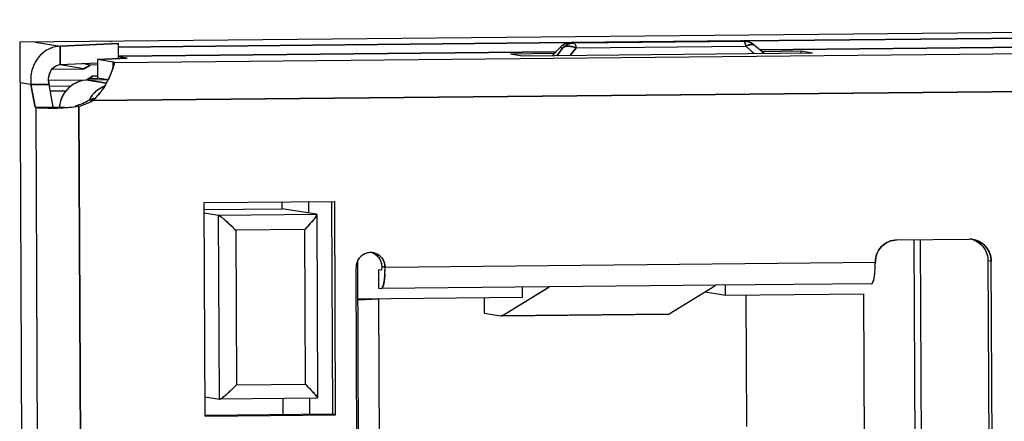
# Model space of a CAD drawing. Header units: millimetres. Extents: x 0 to 1750, y -1720 to 477.
# Tile 39 of 256: x 322.21 to 335.57, y -942.48 to -937.03. Entities that reach past the tile are written whole.
import ezdxf

# ---------------------------------------------------------------- set-up
doc = ezdxf.new("R2010")
doc.units = ezdxf.units.MM
doc.header["$LTSCALE"] = 92.51
for name, color, linetype in [('101305744_DXF_CONTINUOUS_LINE', 7, 'CONTINUOUS'), ('_101305744_1DXF_CONTINUOUS_LINE', 7, 'CONTINUOUS'), ('DE-11-072043DXF_CONTINUOUS_LINE', 7, 'CONTINUOUS'), ('MANIFOLD_SOLDXF_CONTINUOUS_LINE', 7, 'CONTINUOUS')]:
    doc.layers.add(name, color=color, linetype=linetype)

msp = doc.modelspace()

# ---------------------------------------------------------------- linework, layer by layer
at = {"layer": '101305744_DXF_CONTINUOUS_LINE'}
for p, q in [((344.159, -937.193), (332.036, -937.313)), ((322.423, -937.331), (322.763, -937.387)), ((322.763, -937.387), (323.554, -937.348)), ((323.429, -937.321), (323.427, -937.328)), ((323.461, -937.333), (323.459, -937.321)), ((323.495, -937.607), (352.244, -937.322)), ((329.697, -937.336), (323.554, -937.397)), ((323.555, -937.553), (323.554, -937.348)), ((332.001, -937.314), (329.697, -937.337)), ((329.733, -937.343), (329.697, -937.337)), ((332.037, -937.32), (329.733, -937.343)), ((332.001, -937.314), (332.037, -937.32)), ((332.072, -937.323), (332.036, -937.317)), ((332.053, -937.32), (332.037, -937.32)), ((332.047, -937.329), (332.05, -937.334)), ((332.075, -937.323), (332.072, -937.323)), ((332.129, -937.34), (332.104, -937.33)), ((332.152, -937.352), (332.129, -937.34)), ((332.254, -937.437), (343.947, -937.32)), ((322.764, -937.636), (322.763, -937.387)), ((323.554, -937.523), (329.484, -937.464)), ((329.461, -937.487), (328.873, -937.493)), ((329.034, -937.52), (328.873, -937.493)), ((332.969, -937.481), (329.034, -937.52)), ((329.544, -937.403), (329.434, -937.516)), ((329.498, -937.515), (329.58, -937.409)), ((329.544, -937.403), (329.58, -937.409)), ((329.76, -937.41), (329.681, -937.513)), ((329.76, -937.41), (332.065, -937.387)), ((332.181, -937.488), (332.065, -937.387)), ((332.312, -937.487), (332.182, -937.374)), ((332.182, -937.374), (332.183, -937.374)), ((332.808, -937.454), (332.281, -937.46)), ((332.969, -937.481), (332.808, -937.454)), ((332.808, -937.454), (332.808, -937.482)), ((322.764, -937.636), (323.27, -937.612)), ((323.169, -937.641), (323.057, -937.622)), ((323.67, -937.547), (323.268, -937.567)), ((323.483, -937.602), (323.268, -937.567)), ((323.268, -937.567), (323.269, -937.816)), ((323.483, -937.602), (323.483, -937.667)), ((323.494, -937.622), (323.495, -937.617)), ((323.495, -937.611), (323.495, -937.607)), ((323.495, -937.617), (323.495, -937.612)), ((323.67, -937.547), (323.555, -937.528)), ((322.653, -937.696), (323.085, -937.691)), ((323.085, -937.691), (322.764, -937.639)), ((323.169, -937.641), (323.085, -937.691)), ((323.268, -937.64), (323.169, -937.641)), ((322.366, -937.906), (322.215, -937.882)), ((322.366, -937.906), (322.612, -937.904)), ((322.605, -937.846), (323.125, -937.841)), ((322.667, -938.213), (322.612, -937.904)), ((323.125, -937.841), (323.21, -937.79)), ((323.413, -937.843), (323.141, -937.845)), ((323.141, -937.845), (323.39, -937.886)), ((323.154, -937.823), (323.269, -937.822)), ((352.335, -937.836), (323.201, -938.125)), ((323.21, -937.79), (323.269, -937.79)), ((323.269, -937.816), (323.415, -937.84)), ((322.421, -938.215), (322.366, -937.906)), ((322.903, -937.93), (322.612, -937.932)), ((322.839, -937.994), (322.628, -937.996)), ((323.201, -938.125), (323.156, -938.118)), ((322.421, -938.215), (322.667, -938.213)), ((322.421, -938.215), (322.436, -938.217)), ((322.511, -955.309), (322.436, -938.217)), ((322.682, -938.215), (322.667, -938.213)), ((322.673, -938.227), (322.681, -938.227)), ((322.972, -938.194), (323.017, -938.202)), ((323.017, -938.202), (323.092, -955.344)), ((324.715, -939.51), (326.486, -939.492)), ((325.774, -939.592), (325.773, -939.499)), ((326.136, -939.651), (326.135, -939.496)), ((326.441, -939.492), (326.454, -942.383)), ((326.499, -942.391), (326.486, -939.492)), ((324.728, -942.408), (324.715, -939.51)), ((324.715, -939.602), (325.774, -939.592)), ((326.239, -939.668), (325.774, -939.592)), ((324.716, -939.649), (324.911, -939.681)), ((324.911, -939.681), (326.239, -939.668)), ((324.922, -942.18), (324.911, -939.681)), ((326.242, -939.672), (326.253, -942.164)), ((326.079, -939.875), (325.144, -939.885)), ((325.144, -939.885), (325.153, -941.984)), ((326.088, -941.974), (326.079, -939.875)), ((334.113, -940.016), (335.095, -940.006)), ((334.344, -940.014), (334.402, -953.3)), ((334.492, -953.299), (334.434, -940.013)), ((326.813, -943.228), (326.8, -940.292)), ((335.347, -940.296), (335.392, -940.303)), ((335.347, -940.296), (335.402, -952.99)), ((335.447, -952.997), (335.392, -940.303)), ((326.788, -943.188), (326.775, -940.389)), ((327.115, -940.426), (327.08, -940.42)), ((327.08, -940.42), (327.081, -940.67)), ((327.124, -940.378), (327.169, -940.385)), ((327.169, -940.385), (333.82, -940.319)), ((327.081, -940.67), (327.116, -940.676)), ((327.116, -940.676), (327.118, -940.676)), ((329.391, -940.654), (327.118, -940.676)), ((328.763, -941.041), (329.396, -940.652)), ((329.035, -940.791), (329.034, -940.657)), ((331.659, -940.629), (329.396, -940.652)), ((331.025, -941.019), (331.643, -940.638)), ((331.652, -940.634), (331.659, -940.629)), ((333.769, -940.61), (331.654, -940.631)), ((331.789, -940.764), (331.789, -940.63)), ((326.802, -940.814), (329.035, -940.791)), ((326.802, -940.829), (327.084, -940.815)), ((327.096, -943.564), (327.084, -940.815)), ((328.513, -940.797), (328.514, -941.01)), ((331.513, -940.719), (331.789, -940.764)), ((331.789, -940.764), (333.659, -940.746)), ((332.075, -942.549), (332.067, -940.761)), ((333.659, -940.746), (333.71, -952.54)), ((328.514, -941.01), (328.738, -941.047)), ((328.744, -941.047), (331.006, -941.025)), ((328.763, -941.041), (331.025, -941.019)), ((325.153, -941.984), (326.088, -941.974)), ((324.727, -942.148), (324.922, -942.18)), ((324.923, -942.18), (324.922, -942.18)), ((326.251, -942.166), (324.923, -942.18)), ((325.786, -942.39), (325.785, -942.171)), ((326.148, -942.386), (326.147, -942.168)), ((326.454, -942.383), (324.728, -942.401)), ((324.728, -942.408), (326.499, -942.391)), ((326.499, -942.391), (326.454, -942.383))]:
    msp.add_line(p, q, dxfattribs=at)
for points in [[(332.104, -937.33), (332.079, -937.324), (332.075, -937.323)], [(332.182, -937.374), (332.173, -937.366), (332.152, -937.352)]]:
    msp.add_lwpolyline(points, dxfattribs=at)
for centre, radius, start, end in [((332.003, -937.52), 0.206, 85.2851, 90.5112), ((332.038, -937.53), 0.211, 80.7222, 85.9573), ((331.751, -937.441), 0.318, 12.1038, 14.2609), ((332.037, -937.535), 0.215, 74.9806, 80.0142), ((332.036, -937.539), 0.219, 65.1747, 74.9683), ((331.661, -937.46), 0.411, 10.2935, 12.118), ((322.773, -937.778), 0.142, 93.737, 102.503), ((323.463, -937.611), 0.032, 357.4109, 359.267), ((322.892, -937.839), 0.287, 186.9655, 193.045), ((323.511, -938.304), 0.403, 138.923, 150.8659), ((323.51, -938.304), 0.403, 132.8695, 138.9026), ((323.507, -938.301), 0.398, 126.8489, 132.8715), ((322.646, -937.499), 0.837, 316.1704, 321.083), ((323.505, -938.299), 0.396, 114.6486, 126.8234), ((322.598, -937.459), 0.9, 321.05, 323.5819), ((322.579, -937.445), 0.924, 323.5743, 324.5878), ((323.503, -938.295), 0.391, 110.6728, 114.631), ((322.763, -937.43), 0.792, 285.3327, 299.7721), ((322.808, -937.437), 0.792, 285.3327, 299.7721), ((323.512, -938.305), 0.405, 150.8779, 152.7447), ((322.826, -937.363), 0.824, 293.614, 298.6976), ((322.712, -937.562), 0.745, 310.9458, 316.1792), ((322.83, -926.714), 11.514, 269.263, 269.4582), ((323.157, -938.248), 0.408, 174.3547, 175.6172), ((335.098, -940.295), 0.289, 85.3564, 90.5597), ((335.098, -940.298), 0.292, 83.8955, 85.3622), ((335.098, -940.298), 0.292, 82.6353, 83.8957), ((335.098, -940.299), 0.292, 80.7342, 82.6353), ((335.053, -940.289), 0.29, 66.3984, 72.5205), ((326.977, -940.387), 0.201, 151.5774, 159.3224), ((326.978, -940.388), 0.203, 143.6963, 151.5789), ((326.976, -940.387), 0.2, 136.2704, 143.6981), ((326.973, -940.382), 0.195, 105.9422, 113.8797), ((326.973, -940.383), 0.196, 98.1963, 105.9443), ((326.973, -940.381), 0.194, 90.9641, 98.1971), ((326.973, -940.379), 0.192, 87.2632, 90.946), ((326.973, -940.381), 0.194, 80.7199, 87.2579), ((326.929, -940.373), 0.193, 67.4629, 73.8393), ((326.927, -940.375), 0.196, 52.1032, 67.3797), ((326.978, -940.388), 0.202, 173.3203, 180.2304), ((326.981, -940.388), 0.206, 166.565, 173.3301), ((326.979, -940.388), 0.203, 159.3551, 166.5755), ((325.536, -940.392), 1.633, 358.8352, 359.1719), ((325.516, -940.392), 1.653, 359.172, 0.2515), ((332.166, -940.326), 1.654, 359.3088, 0.2512), ((328.743, -941.015), 0.0324, 260.7174, 270.5411), ((328.743, -941.015), 0.0321, 270.586, 275.3781), ((328.743, -941.014), 0.0335, 275.4457, 284.9557), ((328.738, -941.001), 0.0471, 297.7885, 301.5813)]:
    msp.add_arc(centre, radius, start, end, dxfattribs=at)
for points, knots in [([(329.697, -937.337), (329.668, -937.337), (329.612, -937.35), (329.564, -937.382), (329.544, -937.403)], [0, 0, 0, 0, 0.498568, 1, 1, 1, 1]), ([(329.733, -937.343), (329.704, -937.343), (329.648, -937.355), (329.6, -937.388), (329.58, -937.409)], [0, 0, 0, 0, 0.498568, 1, 1, 1, 1]), ([(329.733, -937.343), (329.736, -937.343), (329.742, -937.35), (329.753, -937.372), (329.757, -937.393), (329.76, -937.41)], [0, 0, 0, 0, 0.125328, 0.330579, 1, 1, 1, 1]), ([(332.037, -937.32), (332.038, -937.32), (332.042, -937.322), (332.045, -937.326), (332.047, -937.329)], [0, 0, 0, 0, 0.195197, 1, 1, 1, 1]), ([(332.05, -937.334), (332.051, -937.336), (332.055, -937.345), (332.057, -937.355), (332.059, -937.362)], [0, 0, 0, 0, 0.21048, 1, 1, 1, 1]), ([(332.065, -937.387), (332.069, -937.384), (332.086, -937.375), (332.104, -937.368), (332.118, -937.365)], [0, 0, 0, 0, 0.271232, 1, 1, 1, 1]), ([(332.134, -937.362), (332.137, -937.361), (332.151, -937.361), (332.165, -937.363), (332.173, -937.368)], [0, 0, 0, 0, 0.27827, 1, 1, 1, 1]), ([(322.763, -937.387), (322.706, -937.388), (322.59, -937.42), (322.45, -937.539), (322.366, -937.711), (322.358, -937.842), (322.366, -937.906)], [0, 0, 0, 0, 0.233713, 0.476453, 0.73169, 1, 1, 1, 1]), ([(329.58, -937.409), (329.603, -937.392), (329.668, -937.378), (329.729, -937.396), (329.76, -937.41)], [0, 0, 0, 0, 0.448934, 1, 1, 1, 1]), ([(323.415, -937.84), (323.437, -937.796), (323.466, -937.724), (323.489, -937.65), (323.494, -937.622)], [0, 0, 0, 0, 0.631313, 1, 1, 1, 1]), ([(323.483, -937.602), (323.486, -937.602), (323.49, -937.603), (323.496, -937.605), (323.496, -937.606)], [0, 0, 0, 0, 0.716912, 1, 1, 1, 1]), ([(322.607, -937.874), (322.6, -937.822), (322.614, -937.739), (322.679, -937.664), (322.722, -937.644), (322.743, -937.64)], [0, 0, 0, 0, 0.539194, 0.778354, 1, 1, 1, 1]), ([(323.141, -937.845), (323.093, -937.846), (322.996, -937.865), (322.872, -937.944), (322.783, -938.063), (322.756, -938.159), (322.751, -938.208)], [0, 0, 0, 0, 0.248043, 0.497391, 0.748192, 1, 1, 1, 1]), ([(323.332, -937.98), (323.34, -937.968), (323.37, -937.923), (323.397, -937.876), (323.415, -937.84)], [0, 0, 0, 0, 0.261339, 1, 1, 1, 1]), ([(322.436, -938.217), (322.446, -938.219), (322.473, -938.221), (322.552, -938.225), (322.621, -938.226), (322.673, -938.227)], [0, 0, 0, 0, 0.127877, 0.344174, 1, 1, 1, 1]), ([(322.824, -938.22), (322.793, -938.22), (322.752, -938.219), (322.705, -938.217), (322.688, -938.216), (322.682, -938.215)], [0, 0, 0, 0, 0.648523, 0.869231, 1, 1, 1, 1]), ([(323.017, -938.202), (322.992, -938.206), (322.894, -938.221), (322.795, -938.228), (322.721, -938.227)], [0, 0, 0, 0, 0.254401, 1, 1, 1, 1]), ([(324.911, -939.681), (324.916, -939.682), (324.929, -939.69), (324.95, -939.706), (324.978, -939.729), (325.021, -939.766), (325.077, -939.818), (325.122, -939.862), (325.144, -939.885)], [0, 0, 0, 0, 0.050178, 0.140975, 0.260121, 0.396464, 0.693991, 1, 1, 1, 1]), ([(326.225, -939.706), (326.206, -939.734), (326.158, -939.791), (326.107, -939.846), (326.079, -939.875)], [0, 0, 0, 0, 0.451759, 1, 1, 1, 1]), ([(326.241, -939.678), (326.24, -939.68), (326.236, -939.69), (326.23, -939.699), (326.225, -939.706)], [0, 0, 0, 0, 0.189364, 1, 1, 1, 1]), ([(326.239, -939.668), (326.24, -939.668), (326.24, -939.668), (326.241, -939.669), (326.241, -939.669)], [0, 0, 0, 0, 0.525753, 1, 1, 1, 1]), ([(326.241, -939.669), (326.242, -939.669), (326.242, -939.67), (326.242, -939.671), (326.242, -939.672)], [0, 0, 0, 0, 0.457204, 1, 1, 1, 1]), ([(333.82, -940.319), (333.819, -940.28), (333.834, -940.201), (333.899, -940.101), (333.997, -940.033), (334.075, -940.017), (334.113, -940.016)], [0, 0, 0, 0, 0.251638, 0.50257, 0.751999, 1, 1, 1, 1]), ([(335.145, -940.01), (335.211, -940.021), (335.342, -940.094), (335.391, -940.235), (335.392, -940.303)], [0, 0, 0, 0, 0.497412, 1, 1, 1, 1]), ([(335.169, -940.023), (335.221, -940.046), (335.313, -940.124), (335.347, -940.239), (335.347, -940.296)], [0, 0, 0, 0, 0.497727, 1, 1, 1, 1]), ([(327.004, -940.19), (327.049, -940.197), (327.136, -940.246), (327.169, -940.339), (327.169, -940.385)], [0, 0, 0, 0, 0.497376, 1, 1, 1, 1]), ([(327.048, -940.221), (327.071, -940.239), (327.11, -940.287), (327.124, -940.348), (327.124, -940.378)], [0, 0, 0, 0, 0.498296, 1, 1, 1, 1]), ([(327.119, -940.42), (327.119, -940.421), (327.118, -940.423), (327.117, -940.426), (327.115, -940.426)], [0, 0, 0, 0, 0.372921, 1, 1, 1, 1]), ([(327.124, -940.378), (327.124, -940.382), (327.124, -940.396), (327.122, -940.411), (327.119, -940.42)], [0, 0, 0, 0, 0.303833, 1, 1, 1, 1]), ([(327.148, -940.624), (327.155, -940.596), (327.164, -940.53), (327.168, -940.463), (327.168, -940.426)], [0, 0, 0, 0, 0.437247, 1, 1, 1, 1]), ([(333.769, -940.61), (333.778, -940.61), (333.795, -940.578), (333.806, -940.527), (333.817, -940.443), (333.819, -940.381), (333.819, -940.346)], [0, 0, 0, 0, 0.099062, 0.311212, 0.623694, 1, 1, 1, 1]), ([(327.118, -940.676), (327.119, -940.676), (327.12, -940.676), (327.121, -940.676), (327.122, -940.675)], [0, 0, 0, 0, 0.489878, 1, 1, 1, 1]), ([(327.122, -940.675), (327.128, -940.673), (327.139, -940.654), (327.145, -940.636), (327.148, -940.624)], [0, 0, 0, 0, 0.359939, 1, 1, 1, 1]), ([(325.153, -941.984), (325.132, -942.006), (325.088, -942.049), (325.033, -942.1), (324.991, -942.136), (324.963, -942.158), (324.942, -942.172), (324.928, -942.18), (324.923, -942.18)], [0, 0, 0, 0, 0.307612, 0.604003, 0.739124, 0.857094, 0.94771, 1, 1, 1, 1]), ([(326.088, -941.974), (326.108, -941.994), (326.145, -942.032), (326.189, -942.079), (326.218, -942.113), (326.236, -942.135), (326.247, -942.151), (326.253, -942.16), (326.253, -942.164)], [0, 0, 0, 0, 0.330047, 0.630985, 0.762163, 0.873009, 0.955556, 1, 1, 1, 1]), ([(326.253, -942.166), (326.252, -942.166), (326.252, -942.166), (326.251, -942.166), (326.251, -942.166)], [0, 0, 0, 0, 0.454304, 1, 1, 1, 1]), ([(326.253, -942.164), (326.253, -942.165), (326.253, -942.165), (326.253, -942.166), (326.253, -942.166)], [0, 0, 0, 0, 0.546593, 1, 1, 1, 1])]:
    msp.add_open_spline(points, degree=3, knots=knots, dxfattribs=at)
for points in [[(332.118, -937.365), (332.123, -937.363), (332.128, -937.362), (332.134, -937.362)], [(332.173, -937.368), (332.176, -937.369), (332.179, -937.371), (332.182, -937.374)], [(326.242, -939.672), (326.242, -939.674), (326.242, -939.676), (326.241, -939.678)], [(326.831, -940.248), (326.849, -940.229), (326.871, -940.214), (326.894, -940.204)], [(328.752, -941.046), (328.755, -941.045), (328.757, -941.044), (328.76, -941.043)], [(331.006, -941.025), (331.013, -941.025), (331.02, -941.022), (331.025, -941.019)]]:
    msp.add_open_spline(points, degree=3, dxfattribs=at)
at = {"layer": '_101305744_1DXF_CONTINUOUS_LINE'}
for p, q in [((332.001, -937.314), (329.697, -937.337)), ((329.733, -937.343), (329.697, -937.337)), ((332.037, -937.32), (329.733, -937.343)), ((332.001, -937.314), (332.037, -937.32)), ((332.072, -937.323), (332.036, -937.317)), ((332.039, -937.32), (332.037, -937.32)), ((332.073, -937.323), (332.072, -937.323)), ((332.075, -937.323), (332.073, -937.323)), ((332.086, -937.325), (332.075, -937.323)), ((332.141, -937.346), (332.129, -937.34)), ((332.152, -937.352), (332.141, -937.346)), ((329.544, -937.403), (329.434, -937.516)), ((329.58, -937.409), (329.498, -937.515)), ((329.544, -937.403), (329.58, -937.409)), ((329.681, -937.513), (329.76, -937.41)), ((329.76, -937.41), (332.065, -937.387)), ((332.065, -937.387), (332.181, -937.488)), ((332.312, -937.487), (332.182, -937.374)), ((332.183, -937.374), (332.182, -937.374)), ((323.169, -937.641), (323.057, -937.622)), ((322.653, -937.696), (323.085, -937.691)), ((323.085, -937.691), (322.764, -937.639)), ((323.085, -937.691), (323.169, -937.641)), ((323.268, -937.64), (323.169, -937.641)), ((322.605, -937.846), (323.125, -937.841)), ((323.21, -937.79), (323.125, -937.841)), ((323.413, -937.843), (323.141, -937.845)), ((323.39, -937.886), (323.141, -937.845)), ((323.21, -937.79), (323.269, -937.79))]:
    msp.add_line(p, q, dxfattribs=at)
for points in [[(332.109, -937.332), (332.098, -937.328), (332.086, -937.325)], [(332.129, -937.34), (332.12, -937.336), (332.109, -937.332)], [(332.176, -937.369), (332.17, -937.364), (332.161, -937.358), (332.152, -937.352)]]:
    msp.add_lwpolyline(points, dxfattribs=at)
for centre, radius, start, end in [((332.002, -937.523), 0.209, 80.7032, 90.4779), ((332.039, -937.525), 0.205, 87.4391, 90.5193), ((332.039, -937.528), 0.208, 85.0141, 87.4402), ((332.038, -937.53), 0.211, 81.3299, 85.0109), ((332.038, -937.532), 0.213, 80.7308, 81.3342), ((332.038, -937.533), 0.213, 80.0223, 80.4263), ((332.038, -937.534), 0.214, 78.8054, 80.0219), ((332.152, -937.408), 0.0459, 48.9501, 52.8135), ((323.509, -938.303), 0.401, 135.8616, 141.8038), ((323.507, -938.302), 0.399, 126.9138, 135.8547), ((323.506, -938.299), 0.396, 111.9071, 126.8837), ((323.512, -938.305), 0.405, 150.6904, 152.8514), ((323.511, -938.305), 0.404, 141.8144, 150.6894), ((323.156, -938.247), 0.407, 171.3758, 175.9331)]:
    msp.add_arc(centre, radius, start, end, dxfattribs=at)
for points, knots in [([(329.697, -937.337), (329.668, -937.337), (329.612, -937.35), (329.564, -937.382), (329.544, -937.403)], [0, 0, 0, 0, 0.498568, 1, 1, 1, 1]), ([(329.58, -937.409), (329.6, -937.388), (329.648, -937.355), (329.704, -937.343), (329.733, -937.343)], [0, 0, 0, 0, 0.501432, 1, 1, 1, 1]), ([(329.733, -937.343), (329.736, -937.343), (329.742, -937.35), (329.753, -937.372), (329.757, -937.393), (329.76, -937.41)], [0, 0, 0, 0, 0.125329, 0.330581, 1, 1, 1, 1]), ([(332.065, -937.387), (332.063, -937.378), (332.06, -937.363), (332.054, -937.343), (332.047, -937.329), (332.042, -937.322), (332.039, -937.32)], [0, 0, 0, 0, 0.364109, 0.653416, 0.864252, 1, 1, 1, 1]), ([(332.18, -937.372), (332.174, -937.367), (332.16, -937.361), (332.138, -937.361), (332.105, -937.366), (332.081, -937.378), (332.065, -937.387)], [0, 0, 0, 0, 0.189973, 0.353588, 0.542522, 1, 1, 1, 1]), ([(329.76, -937.41), (329.744, -937.402), (329.711, -937.391), (329.662, -937.384), (329.617, -937.389), (329.591, -937.401), (329.58, -937.409)], [0, 0, 0, 0, 0.285925, 0.54937, 0.786421, 1, 1, 1, 1]), ([(323.141, -937.845), (323.095, -937.846), (323.001, -937.864), (322.88, -937.938), (322.791, -938.049), (322.761, -938.14), (322.754, -938.186)], [0, 0, 0, 0, 0.248123, 0.4975, 0.748296, 1, 1, 1, 1])]:
    msp.add_open_spline(points, degree=3, knots=knots, dxfattribs=at)
at = {"layer": 'DE-11-072043DXF_CONTINUOUS_LINE'}
for p, q in [((353.204, -937.026), (322.213, -937.333)), ((322.213, -937.333), (322.296, -956.224))]:
    msp.add_line(p, q, dxfattribs=at)
at = {"layer": 'MANIFOLD_SOLDXF_CONTINUOUS_LINE'}
for p, q in [((332.036, -937.313), (344.159, -937.193)), ((322.423, -937.331), (322.763, -937.387)), ((323.554, -937.348), (322.763, -937.387)), ((323.429, -937.321), (323.427, -937.328)), ((323.461, -937.333), (323.459, -937.321)), ((323.496, -937.607), (352.244, -937.322)), ((323.554, -937.397), (329.697, -937.336)), ((323.555, -937.553), (323.554, -937.348)), ((343.947, -937.32), (332.254, -937.437)), ((322.763, -937.387), (322.764, -937.636)), ((329.484, -937.464), (323.554, -937.523)), ((329.461, -937.487), (328.873, -937.493)), ((329.034, -937.52), (328.873, -937.493)), ((332.969, -937.481), (329.034, -937.52)), ((332.808, -937.454), (332.281, -937.46)), ((332.969, -937.481), (332.808, -937.454)), ((332.808, -937.454), (332.808, -937.482)), ((322.764, -937.636), (323.268, -937.612)), ((323.268, -937.567), (323.67, -937.547)), ((323.483, -937.602), (323.268, -937.567)), ((323.268, -937.567), (323.269, -937.816)), ((323.483, -937.667), (323.483, -937.602)), ((323.495, -937.606), (323.496, -937.606)), ((323.496, -937.609), (323.495, -937.612)), ((323.67, -937.547), (323.555, -937.528)), ((323.487, -937.654), (323.481, -937.673)), ((322.366, -937.906), (322.215, -937.882)), ((322.612, -937.904), (322.366, -937.906)), ((322.667, -938.213), (322.612, -937.904)), ((323.154, -937.823), (323.269, -937.822)), ((323.201, -938.125), (352.335, -937.836)), ((323.269, -937.816), (323.415, -937.84)), ((322.366, -937.906), (322.421, -938.215)), ((322.903, -937.93), (322.617, -937.932)), ((322.839, -937.994), (322.628, -937.996)), ((323.201, -938.125), (323.156, -938.118)), ((323.156, -938.118), (323.157, -938.118)), ((322.421, -938.215), (322.667, -938.213)), ((322.421, -938.215), (322.436, -938.217)), ((322.511, -955.309), (322.436, -938.217)), ((322.721, -938.227), (322.641, -938.226)), ((322.682, -938.215), (322.667, -938.213)), ((323.017, -938.202), (322.972, -938.194)), ((323.092, -955.344), (323.017, -938.202)), ((324.715, -939.51), (326.486, -939.492)), ((325.774, -939.592), (325.773, -939.499)), ((326.136, -939.651), (326.135, -939.496)), ((326.441, -939.493), (326.454, -942.383)), ((326.499, -942.391), (326.486, -939.492)), ((324.728, -942.408), (324.715, -939.51)), ((324.715, -939.602), (325.774, -939.592)), ((326.239, -939.668), (325.774, -939.592)), ((324.716, -939.649), (324.911, -939.681)), ((324.911, -939.681), (326.239, -939.668)), ((324.922, -942.18), (324.911, -939.681)), ((326.242, -939.672), (326.253, -942.164)), ((326.079, -939.875), (325.144, -939.885)), ((325.144, -939.885), (325.153, -941.984)), ((326.088, -941.974), (326.079, -939.875)), ((334.113, -940.016), (335.095, -940.006)), ((334.344, -940.014), (334.402, -953.3)), ((334.492, -953.299), (334.434, -940.013)), ((326.813, -943.228), (326.8, -940.292)), ((335.347, -940.296), (335.392, -940.303)), ((335.347, -940.296), (335.402, -952.99)), ((335.447, -952.997), (335.392, -940.304)), ((326.788, -943.188), (326.775, -940.389)), ((327.115, -940.426), (327.08, -940.42)), ((327.08, -940.42), (327.081, -940.67)), ((327.116, -940.426), (327.115, -940.426)), ((327.169, -940.385), (327.124, -940.378)), ((327.169, -940.385), (333.82, -940.319)), ((327.081, -940.67), (327.116, -940.676)), ((329.391, -940.654), (327.118, -940.676)), ((328.763, -941.041), (329.389, -940.656)), ((329.035, -940.791), (329.034, -940.657)), ((329.396, -940.652), (329.391, -940.655)), ((331.659, -940.629), (329.396, -940.652)), ((331.025, -941.019), (331.643, -940.638)), ((331.653, -940.633), (331.659, -940.629)), ((333.769, -940.61), (331.654, -940.631)), ((331.789, -940.764), (331.789, -940.63)), ((326.802, -940.814), (329.035, -940.791)), ((327.084, -940.815), (326.802, -940.829)), ((327.096, -943.564), (327.084, -940.815)), ((328.513, -940.797), (328.514, -941.01)), ((331.513, -940.719), (331.789, -940.764)), ((331.789, -940.764), (333.659, -940.746)), ((332.075, -942.549), (332.067, -940.761)), ((333.659, -940.746), (333.71, -952.54)), ((328.514, -941.01), (328.738, -941.047)), ((328.744, -941.047), (331.006, -941.025)), ((328.763, -941.041), (331.025, -941.019)), ((325.153, -941.984), (326.088, -941.974)), ((324.727, -942.148), (324.922, -942.18)), ((324.922, -942.18), (324.923, -942.18)), ((326.251, -942.166), (324.923, -942.18)), ((325.786, -942.39), (325.785, -942.171)), ((326.148, -942.386), (326.147, -942.168)), ((326.454, -942.383), (324.728, -942.401)), ((324.728, -942.408), (326.499, -942.391)), ((326.499, -942.391), (326.454, -942.383))]:
    msp.add_line(p, q, dxfattribs=at)
for centre, radius, start, end in [((323.463, -937.726), 0.126, 79.2056, 80.7806), ((323.493, -937.609), 0.00292, 359.3597, 1.9219), ((322.593, -937.456), 0.905, 323.628, 324.6549), ((322.764, -937.432), 0.79, 285.3109, 299.7918), ((322.808, -937.44), 0.79, 285.3109, 299.7918), ((322.828, -937.366), 0.821, 293.622, 298.6879), ((322.786, -929.639), 8.589, 268.9063, 269.0299), ((322.83, -937.795), 0.424, 289.1774, 289.6101), ((325.804, -939.416), 0.511, 323.7782, 324.3298), ((326.239, -939.671), 0.00339, 28.9364, 35.8345), ((326.234, -939.672), 0.00842, 0.2384, 1.7855), ((335.098, -940.295), 0.289, 85.2051, 90.5733), ((335.098, -940.297), 0.29, 83.903, 85.2097), ((335.098, -940.297), 0.291, 80.7232, 83.9031), ((335.053, -940.29), 0.291, 63.4754, 70.2322), ((326.974, -940.383), 0.197, 113.0006, 113.8802), ((326.973, -940.383), 0.196, 105.9763, 113.0028), ((326.973, -940.382), 0.195, 98.1792, 105.9664), ((326.973, -940.381), 0.194, 90.9474, 98.1666), ((326.973, -940.381), 0.194, 90.2706, 90.945), ((326.973, -940.381), 0.194, 87.4656, 90.271), ((326.973, -940.381), 0.194, 80.7315, 87.4596), ((326.928, -940.375), 0.195, 53.6741, 67.6327), ((326.979, -940.388), 0.203, 173.369, 180.2434), ((326.979, -940.388), 0.203, 166.5309, 172.4358), ((326.979, -940.388), 0.204, 172.4363, 173.3704), ((326.979, -940.388), 0.203, 165.1909, 166.5274), ((326.979, -940.388), 0.203, 161.1771, 165.1917), ((326.978, -940.388), 0.202, 159.292, 161.1744), ((326.978, -940.388), 0.203, 158.3311, 159.2925), ((325.645, -940.395), 1.524, 357.1669, 358.436), ((325.548, -940.393), 1.621, 358.8389, 359.0445), ((325.575, -940.393), 1.593, 358.4327, 358.8396), ((325.512, -940.392), 1.657, 359.0466, 0.2533), ((332.163, -940.326), 1.656, 359.3104, 0.2516), ((328.743, -941.015), 0.0325, 260.715, 270.5244), ((326.249, -942.164), 0.00421, 358.4703, 0.2676)]:
    msp.add_arc(centre, radius, start, end, dxfattribs=at)
for points, knots in [([(322.763, -937.387), (322.735, -937.388), (322.678, -937.396), (322.596, -937.428), (322.522, -937.477), (322.437, -937.565), (322.366, -937.711), (322.358, -937.842), (322.366, -937.906)], [0, 0, 0, 0, 0.116455, 0.234489, 0.354808, 0.477938, 0.732475, 1, 1, 1, 1]), ([(322.612, -937.904), (322.605, -937.872), (322.601, -937.807), (322.63, -937.718), (322.688, -937.656), (322.739, -937.638), (322.764, -937.636)], [0, 0, 0, 0, 0.288028, 0.549023, 0.784034, 1, 1, 1, 1]), ([(323.496, -937.606), (323.496, -937.606), (323.495, -937.605), (323.492, -937.603), (323.489, -937.603), (323.486, -937.602)], [0, 0, 0, 0, 0.106114, 0.298258, 1, 1, 1, 1]), ([(323.495, -937.616), (323.494, -937.621), (323.492, -937.634), (323.489, -937.647), (323.487, -937.654)], [0, 0, 0, 0, 0.403654, 1, 1, 1, 1]), ([(323.495, -937.607), (323.495, -937.607), (323.496, -937.608), (323.496, -937.608), (323.496, -937.609)], [0, 0, 0, 0, 0.542216, 1, 1, 1, 1]), ([(323.481, -937.673), (323.474, -937.699), (323.454, -937.755), (323.43, -937.81), (323.415, -937.84)], [0, 0, 0, 0, 0.43785, 1, 1, 1, 1]), ([(323.415, -937.84), (323.409, -937.852), (323.384, -937.9), (323.356, -937.946), (323.332, -937.98)], [0, 0, 0, 0, 0.237434, 1, 1, 1, 1]), ([(323.286, -938.039), (323.28, -938.046), (323.253, -938.077), (323.224, -938.105), (323.201, -938.125)], [0, 0, 0, 0, 0.248243, 1, 1, 1, 1]), ([(323.322, -937.993), (323.319, -937.997), (323.308, -938.012), (323.296, -938.028), (323.286, -938.039)], [0, 0, 0, 0, 0.248238, 1, 1, 1, 1]), ([(322.623, -938.226), (322.6, -938.225), (322.56, -938.225), (322.505, -938.223), (322.466, -938.22), (322.444, -938.219), (322.436, -938.217)], [0, 0, 0, 0, 0.359309, 0.651799, 0.867709, 1, 1, 1, 1]), ([(322.682, -938.215), (322.688, -938.216), (322.704, -938.217), (322.734, -938.218), (322.776, -938.219), (322.807, -938.22), (322.824, -938.22)], [0, 0, 0, 0, 0.125303, 0.342766, 0.640028, 1, 1, 1, 1]), ([(323.017, -938.202), (322.967, -938.211), (322.869, -938.224), (322.769, -938.228), (322.721, -938.227)], [0, 0, 0, 0, 0.509568, 1, 1, 1, 1]), ([(324.911, -939.681), (324.913, -939.681), (324.918, -939.683), (324.926, -939.688), (324.936, -939.695), (324.953, -939.708), (324.978, -939.729), (325.009, -939.756), (325.042, -939.786), (325.088, -939.829), (325.122, -939.862), (325.144, -939.885)], [0, 0, 0, 0, 0.019409, 0.050087, 0.091036, 0.140674, 0.259557, 0.395831, 0.542106, 0.693603, 1, 1, 1, 1]), ([(326.216, -939.718), (326.208, -939.73), (326.188, -939.755), (326.142, -939.808), (326.105, -939.848), (326.079, -939.875)], [0, 0, 0, 0, 0.21553, 0.461285, 1, 1, 1, 1]), ([(326.242, -939.672), (326.242, -939.674), (326.24, -939.68), (326.236, -939.69), (326.228, -939.701), (326.223, -939.71), (326.219, -939.714)], [0, 0, 0, 0, 0.147205, 0.368778, 0.656728, 1, 1, 1, 1]), ([(334.114, -940.016), (334.075, -940.017), (333.997, -940.033), (333.899, -940.101), (333.834, -940.201), (333.819, -940.28), (333.82, -940.319)], [0, 0, 0, 0, 0.247993, 0.49743, 0.748371, 1, 1, 1, 1]), ([(335.392, -940.304), (335.391, -940.269), (335.379, -940.199), (335.326, -940.107), (335.245, -940.039), (335.179, -940.016), (335.145, -940.01)], [0, 0, 0, 0, 0.251869, 0.502502, 0.751716, 1, 1, 1, 1]), ([(335.183, -940.03), (335.207, -940.042), (335.253, -940.073), (335.305, -940.137), (335.339, -940.213), (335.347, -940.268), (335.347, -940.296)], [0, 0, 0, 0, 0.248434, 0.497909, 0.748504, 1, 1, 1, 1]), ([(326.894, -940.204), (326.877, -940.212), (326.854, -940.226), (326.836, -940.243), (326.831, -940.248)], [0, 0, 0, 0, 0.748787, 1, 1, 1, 1]), ([(327.169, -940.385), (327.169, -940.362), (327.16, -940.315), (327.125, -940.254), (327.071, -940.209), (327.027, -940.193), (327.004, -940.19)], [0, 0, 0, 0, 0.25187, 0.502501, 0.751717, 1, 1, 1, 1]), ([(327.043, -940.217), (327.068, -940.236), (327.109, -940.285), (327.124, -940.347), (327.124, -940.378)], [0, 0, 0, 0, 0.498203, 1, 1, 1, 1]), ([(327.12, -940.42), (327.119, -940.422), (327.119, -940.424), (327.117, -940.426), (327.116, -940.426)], [0, 0, 0, 0, 0.65032, 1, 1, 1, 1]), ([(327.124, -940.378), (327.124, -940.386), (327.123, -940.4), (327.122, -940.414), (327.12, -940.42)], [0, 0, 0, 0, 0.577272, 1, 1, 1, 1]), ([(333.769, -940.61), (333.772, -940.61), (333.778, -940.606), (333.784, -940.599), (333.79, -940.586), (333.797, -940.564), (333.804, -940.532), (333.811, -940.493), (333.817, -940.43), (333.819, -940.381), (333.819, -940.346)], [0, 0, 0, 0, 0.039303, 0.067287, 0.102243, 0.193946, 0.313879, 0.45908, 0.625335, 1, 1, 1, 1]), ([(327.167, -940.471), (327.166, -940.498), (327.162, -940.538), (327.156, -940.587), (327.15, -940.618), (327.143, -940.642), (327.137, -940.658), (327.131, -940.668), (327.126, -940.673), (327.121, -940.676), (327.118, -940.676)], [0, 0, 0, 0, 0.382675, 0.547514, 0.689642, 0.806205, 0.895486, 0.929952, 0.958115, 1, 1, 1, 1]), ([(328.763, -941.041), (328.761, -941.042), (328.755, -941.045), (328.748, -941.047), (328.744, -941.047)], [0, 0, 0, 0, 0.267981, 1, 1, 1, 1]), ([(331.006, -941.025), (331.008, -941.025), (331.015, -941.024), (331.021, -941.021), (331.025, -941.019)], [0, 0, 0, 0, 0.238848, 1, 1, 1, 1]), ([(324.969, -942.153), (324.984, -942.142), (325.014, -942.117), (325.076, -942.061), (325.123, -942.015), (325.153, -941.984)], [0, 0, 0, 0, 0.220077, 0.470224, 1, 1, 1, 1]), ([(326.224, -942.12), (326.205, -942.097), (326.16, -942.047), (326.114, -942), (326.088, -941.974)], [0, 0, 0, 0, 0.459321, 1, 1, 1, 1]), ([(324.923, -942.18), (324.924, -942.18), (324.926, -942.179), (324.929, -942.178), (324.931, -942.178)], [0, 0, 0, 0, 0.198068, 1, 1, 1, 1]), ([(324.931, -942.178), (324.937, -942.175), (324.95, -942.167), (324.962, -942.158), (324.969, -942.153)], [0, 0, 0, 0, 0.419217, 1, 1, 1, 1]), ([(326.251, -942.158), (326.248, -942.152), (326.239, -942.139), (326.23, -942.127), (326.224, -942.12)], [0, 0, 0, 0, 0.4099, 1, 1, 1, 1]), ([(326.253, -942.164), (326.253, -942.164), (326.253, -942.162), (326.252, -942.159), (326.251, -942.158)], [0, 0, 0, 0, 0.181519, 1, 1, 1, 1])]:
    msp.add_open_spline(points, degree=3, knots=knots, dxfattribs=at)
for points in [[(326.239, -939.668), (326.24, -939.668), (326.241, -939.668), (326.241, -939.669)], [(326.831, -940.248), (326.813, -940.267), (326.799, -940.289), (326.79, -940.313)], [(326.251, -942.166), (326.251, -942.166), (326.252, -942.166), (326.252, -942.166)]]:
    msp.add_open_spline(points, degree=3, dxfattribs=at)

doc.saveas('drawing.dxf')
